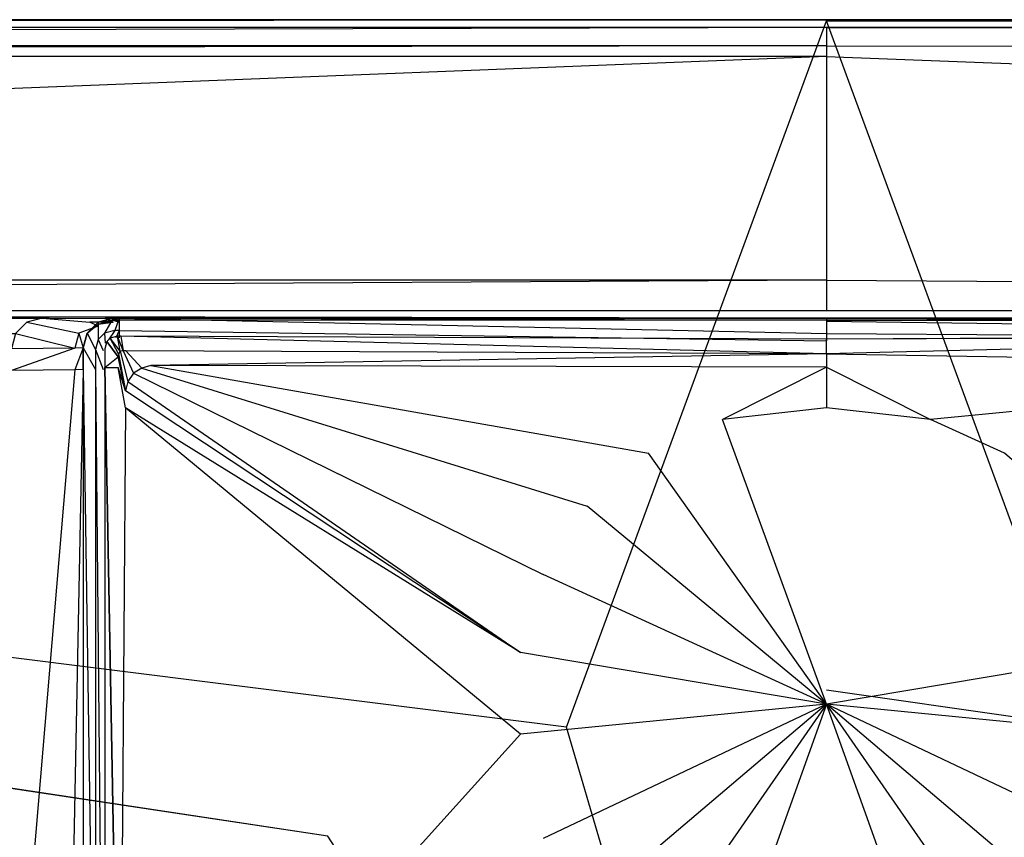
# Model space of a CAD drawing. Extents: x 0 to 1.6, y -0.9 to 0.
# Tile 5 of 8: x 0.69 to 0.82, y -0.11 to 0. Entities that reach past the tile are written whole.
import ezdxf

# ---------------------------------------------------------------- set-up
doc = ezdxf.new("R2010")
doc.units = 0
doc.layers.add('L0_ABDCKG_ABLAUF_N_UDA1690ARA21', color=7, linetype='CONTINUOUS')
doc.layers.add('L1_WANNE_N_UDA1690ARA215V___0__', color=7, linetype='CONTINUOUS')

msp = doc.modelspace()

# ---------------------------------------------------------------- linework, layer by layer
at = {"layer": 'L0_ABDCKG_ABLAUF_N_UDA1690ARA21', "color": 8}
for points, invisible_edges in [([(0.703333, -0.044068, 0.004604), (0.703592, -0.043121, 0.002769), (0.703332, -0.044094, 0.002769), (0.703333, -0.044068, 0.004604)], 13), ([(0.705117, -0.045145, 0.006604), (0.703593, -0.043095, 0.004604), (0.703333, -0.044068, 0.004604), (0.705117, -0.045145, 0.006604)], 14), ([(0.703592, -0.043121, 0.002769), (0.703333, -0.044068, 0.004604), (0.703593, -0.043095, 0.004604), (0.703592, -0.043121, 0.002769)], 14), ([(0.703593, -0.043095, 0.004604), (0.704048, -0.042665, 0.002769), (0.703592, -0.043121, 0.002769), (0.703593, -0.043095, 0.004604)], 13), ([(0.705173, -0.044742, 0.006604), (0.704049, -0.042639, 0.004604), (0.703593, -0.043095, 0.004604), (0.705173, -0.044742, 0.006604)], 14), ([(0.704048, -0.042665, 0.002769), (0.703593, -0.043095, 0.004604), (0.704049, -0.042639, 0.004604), (0.704048, -0.042665, 0.002769)], 14), ([(0.703593, -0.043095, 0.004604), (0.705117, -0.045145, 0.006604), (0.705173, -0.044742, 0.006604), (0.703593, -0.043095, 0.004604)], 14), ([(0.704048, -0.042665, 0.002769), (0.705022, -0.042378, 0.004604), (0.705021, -0.042404, 0.002769), (0.704048, -0.042665, 0.002769)], 13), ([(0.705022, -0.042378, 0.004604), (0.704048, -0.042665, 0.002769), (0.704049, -0.042639, 0.004604), (0.705022, -0.042378, 0.004604)], 14), ([(0.705379, -0.044411, 0.006604), (0.705022, -0.042378, 0.004604), (0.704049, -0.042639, 0.004604), (0.705379, -0.044411, 0.006604)], 14), ([(0.705379, -0.044411, 0.006604), (0.704049, -0.042639, 0.004604), (0.705173, -0.044742, 0.006604), (0.705379, -0.044411, 0.006604)], 14), ([(0.705022, -0.042378, 0.004604), (0.705487, -0.042404, 0.002769), (0.705021, -0.042404, 0.002769), (0.705022, -0.042378, 0.004604)], 13), ([(0.705794, -0.044357, 0.006604), (0.705488, -0.042378, 0.004604), (0.705022, -0.042378, 0.004604), (0.705794, -0.044357, 0.006604)], 13), ([(0.705794, -0.044357, 0.006604), (0.705022, -0.042378, 0.004604), (0.705379, -0.044411, 0.006604), (0.705794, -0.044357, 0.006604)], 14), ([(0.705487, -0.042404, 0.002769), (0.705022, -0.042378, 0.004604), (0.705488, -0.042378, 0.004604), (0.705487, -0.042404, 0.002769)], 14), ([(0.8, -0.042778, 0.004604), (0.705487, -0.042404, 0.002769), (0.705488, -0.042378, 0.004604), (0.8, -0.042778, 0.004604)], 14), ([(0.705487, -0.042404, 0.002769), (0.8, -0.042778, 0.004604), (0.8, -0.042804, 0.002769), (0.705487, -0.042404, 0.002769)], 13), ([(0.705488, -0.042378, 0.004604), (0.705794, -0.044357, 0.006604), (0.706139, -0.044357, 0.006604), (0.705488, -0.042378, 0.004604)], 14), ([(0.705488, -0.042378, 0.004604), (0.8, -0.044757, 0.006604), (0.8, -0.042778, 0.004604), (0.705488, -0.042378, 0.004604)], 13), ([(0.8, -0.044757, 0.006604), (0.705488, -0.042378, 0.004604), (0.706139, -0.044357, 0.006604), (0.8, -0.044757, 0.006604)], 14), ([(0.894513, -0.042404, 0.002769), (0.8, -0.042778, 0.004604), (0.894512, -0.042378, 0.004604), (0.894513, -0.042404, 0.002769)], 14), ([(0.8, -0.044757, 0.006604), (0.894512, -0.042378, 0.004604), (0.8, -0.042778, 0.004604), (0.8, -0.044757, 0.006604)], 13), ([(0.894512, -0.042378, 0.004604), (0.8, -0.044757, 0.006604), (0.893861, -0.044357, 0.006604), (0.894512, -0.042378, 0.004604)], 14), ([(0.8, -0.042778, 0.004604), (0.894513, -0.042404, 0.002769), (0.8, -0.042804, 0.002769), (0.8, -0.042778, 0.004604)], 13), ([(0.703332, -0.044094, 0.002769), (0.703333, -0.046599, 0.004604), (0.703333, -0.044068, 0.004604), (0.703332, -0.044094, 0.002769)], 14), ([(0.703333, -0.046599, 0.004604), (0.703332, -0.044094, 0.002769), (0.703332, -0.046646, 0.002769), (0.703333, -0.046599, 0.004604)], 13), ([(0.703333, -0.046599, 0.004604), (0.705117, -0.045145, 0.006604), (0.703333, -0.044068, 0.004604), (0.703333, -0.046599, 0.004604)], 14), ([(0.706106, -0.04973, 0.006604), (0.705173, -0.044742, 0.006604), (0.705117, -0.045145, 0.006604), (0.706106, -0.04973, 0.006604)], 13), ([(0.706435, -0.048457, 0.006604), (0.705379, -0.044411, 0.006604), (0.705173, -0.044742, 0.006604), (0.706435, -0.048457, 0.006604)], 13), ([(0.705173, -0.044742, 0.006604), (0.706106, -0.04973, 0.006604), (0.706435, -0.048457, 0.006604), (0.705173, -0.044742, 0.006604)], 14), ([(0.707161, -0.047362, 0.006604), (0.705794, -0.044357, 0.006604), (0.705379, -0.044411, 0.006604), (0.707161, -0.047362, 0.006604)], 13), ([(0.705379, -0.044411, 0.006604), (0.706435, -0.048457, 0.006604), (0.707161, -0.047362, 0.006604), (0.705379, -0.044411, 0.006604)], 14), ([(0.708297, -0.046696, 0.006604), (0.706139, -0.044357, 0.006604), (0.705794, -0.044357, 0.006604), (0.708297, -0.046696, 0.006604)], 13), ([(0.705794, -0.044357, 0.006604), (0.707161, -0.047362, 0.006604), (0.708297, -0.046696, 0.006604), (0.705794, -0.044357, 0.006604)], 14), ([(0.706139, -0.044357, 0.006604), (0.708297, -0.046696, 0.006604), (0.709517, -0.046305, 0.006604), (0.706139, -0.044357, 0.006604)], 14), ([(0.709517, -0.046305, 0.006604), (0.8, -0.044757, 0.006604), (0.706139, -0.044357, 0.006604), (0.709517, -0.046305, 0.006604)], 13), ([(0.8, -0.044757, 0.006604), (0.709517, -0.046305, 0.006604), (0.8, -0.046537, 0.006604), (0.8, -0.044757, 0.006604)], 14), ([(0.8, -0.044757, 0.006604), (0.890483, -0.046305, 0.006604), (0.893861, -0.044357, 0.006604), (0.8, -0.044757, 0.006604)], 14), ([(0.890483, -0.046305, 0.006604), (0.8, -0.044757, 0.006604), (0.8, -0.046537, 0.006604), (0.890483, -0.046305, 0.006604)], 13), ([(0.705117, -0.045145, 0.006604), (0.703333, -0.046599, 0.004604), (0.705122, -0.046599, 0.006604), (0.705117, -0.045145, 0.006604)], 13), ([(0.705122, -0.046599, 0.006604), (0.706106, -0.04973, 0.006604), (0.705117, -0.045145, 0.006604), (0.705122, -0.046599, 0.006604)], 13), ([(0.705333, -0.156686, 0.006604), (0.703333, -0.046599, 0.004604), (0.703332, -0.158427, 0.004604), (0.705333, -0.156686, 0.006604)], 14), ([(0.703332, -0.046646, 0.002769), (0.703332, -0.158427, 0.004604), (0.703333, -0.046599, 0.004604), (0.703332, -0.046646, 0.002769)], 14), ([(0.703332, -0.158427, 0.004604), (0.703332, -0.046646, 0.002769), (0.703332, -0.158442, 0.002769), (0.703332, -0.158427, 0.004604)], 13), ([(0.703333, -0.046599, 0.004604), (0.705333, -0.156686, 0.006604), (0.705122, -0.046599, 0.006604), (0.703333, -0.046599, 0.004604)], 14), ([(0.705333, -0.156686, 0.006604), (0.70611, -0.052003, 0.006604), (0.705122, -0.046599, 0.006604), (0.705333, -0.156686, 0.006604)], 13), ([(0.706106, -0.04973, 0.006604), (0.705122, -0.046599, 0.006604), (0.70611, -0.052003, 0.006604), (0.706106, -0.04973, 0.006604)], 14), ([(0.762063, -0.074332, 0.006604), (0.707161, -0.047362, 0.006604), (0.706435, -0.048457, 0.006604), (0.762063, -0.074332, 0.006604)], 13), ([(0.767947, -0.065177, 0.006604), (0.708297, -0.046696, 0.006604), (0.707161, -0.047362, 0.006604), (0.767947, -0.065177, 0.006604)], 13), ([(0.707161, -0.047362, 0.006604), (0.762063, -0.074332, 0.006604), (0.767947, -0.065177, 0.006604), (0.707161, -0.047362, 0.006604)], 14), ([(0.776176, -0.058057, 0.006604), (0.709517, -0.046305, 0.006604), (0.708297, -0.046696, 0.006604), (0.776176, -0.058057, 0.006604)], 13), ([(0.708297, -0.046696, 0.006604), (0.767947, -0.065177, 0.006604), (0.776176, -0.058057, 0.006604), (0.708297, -0.046696, 0.006604)], 14), ([(0.709517, -0.046305, 0.006604), (0.776176, -0.058057, 0.006604), (0.786076, -0.053542, 0.006604), (0.709517, -0.046305, 0.006604)], 14), ([(0.786076, -0.053542, 0.006604), (0.8, -0.046537, 0.006604), (0.709517, -0.046305, 0.006604), (0.786076, -0.053542, 0.006604)], 13), ([(0.8, -0.046537, 0.006604), (0.786076, -0.053542, 0.006604), (0.8, -0.052008, 0.006604), (0.8, -0.046537, 0.006604)], 14), ([(0.8, -0.046537, 0.006604), (0.813924, -0.053542, 0.006604), (0.890483, -0.046305, 0.006604), (0.8, -0.046537, 0.006604)], 14), ([(0.813924, -0.053542, 0.006604), (0.8, -0.046537, 0.006604), (0.8, -0.052008, 0.006604), (0.813924, -0.053542, 0.006604)], 13), ([(0.823824, -0.058057, 0.006604), (0.890483, -0.046305, 0.006604), (0.813924, -0.053542, 0.006604), (0.823824, -0.058057, 0.006604)], 13), ([(0.758998, -0.084774, 0.006604), (0.706435, -0.048457, 0.006604), (0.706106, -0.04973, 0.006604), (0.758998, -0.084774, 0.006604)], 13), ([(0.706435, -0.048457, 0.006604), (0.758998, -0.084774, 0.006604), (0.762063, -0.074332, 0.006604), (0.706435, -0.048457, 0.006604)], 14), ([(0.70611, -0.052003, 0.006604), (0.758998, -0.084774, 0.006604), (0.706106, -0.04973, 0.006604), (0.70611, -0.052003, 0.006604)], 13), ([(0.70611, -0.052003, 0.006604), (0.705333, -0.156686, 0.006604), (0.706588, -0.153768, 0.006604), (0.70611, -0.052003, 0.006604)], 14), ([(0.706588, -0.153768, 0.006604), (0.758998, -0.09569, 0.006604), (0.70611, -0.052003, 0.006604), (0.706588, -0.153768, 0.006604)], 13), ([(0.758998, -0.084774, 0.006604), (0.70611, -0.052003, 0.006604), (0.758998, -0.09569, 0.006604), (0.758998, -0.084774, 0.006604)], 14), ([(0.8, -0.052008, 0.006604), (0.786076, -0.053542, 0.006604), (0.8, -0.091674, 0.006604), (0.8, -0.052008, 0.006604)], 14), ([(0.813924, -0.053542, 0.006604), (0.8, -0.052008, 0.006604), (0.8, -0.091674, 0.006604), (0.813924, -0.053542, 0.006604)], 14), ([(0.8, -0.091674, 0.006604), (0.786076, -0.053542, 0.006604), (0.776176, -0.058057, 0.006604), (0.8, -0.091674, 0.006604)], 14), ([(0.823824, -0.058057, 0.006604), (0.813924, -0.053542, 0.006604), (0.8, -0.091674, 0.006604), (0.823824, -0.058057, 0.006604)], 14), ([(0.8, -0.091674, 0.006604), (0.776176, -0.058057, 0.006604), (0.767947, -0.065177, 0.006604), (0.8, -0.091674, 0.006604)], 14), ([(0.832053, -0.065177, 0.006604), (0.823824, -0.058057, 0.006604), (0.8, -0.091674, 0.006604), (0.832053, -0.065177, 0.006604)], 14), ([(0.8, -0.091674, 0.006604), (0.767947, -0.065177, 0.006604), (0.762063, -0.074332, 0.006604), (0.8, -0.091674, 0.006604)], 14), ([(0.837937, -0.074332, 0.006604), (0.832053, -0.065177, 0.006604), (0.8, -0.091674, 0.006604), (0.837937, -0.074332, 0.006604)], 14), ([(0.8, -0.091674, 0.006604), (0.762063, -0.074332, 0.006604), (0.758998, -0.084774, 0.006604), (0.8, -0.091674, 0.006604)], 14), ([(0.841002, -0.084774, 0.006604), (0.837937, -0.074332, 0.006604), (0.8, -0.091674, 0.006604), (0.841002, -0.084774, 0.006604)], 14), ([(0.8, -0.091674, 0.006604), (0.758998, -0.084774, 0.006604), (0.758998, -0.09569, 0.006604), (0.8, -0.091674, 0.006604)], 14), ([(0.841002, -0.084774, 0.006604), (0.8, -0.091674, 0.006604), (0.841002, -0.09569, 0.006604), (0.841002, -0.084774, 0.006604)], 14), ([(0.8, -0.091674, 0.006604), (0.758998, -0.09569, 0.006604), (0.762068, -0.109684, 0.006604), (0.8, -0.091674, 0.006604)], 14), ([(0.8, -0.091674, 0.006604), (0.762068, -0.109684, 0.006604), (0.767947, -0.118868, 0.006604), (0.8, -0.091674, 0.006604)], 14), ([(0.8, -0.091674, 0.006604), (0.767947, -0.118868, 0.006604), (0.776195, -0.126005, 0.006604), (0.8, -0.091674, 0.006604)], 14), ([(0.8, -0.091674, 0.006604), (0.776195, -0.126005, 0.006604), (0.786099, -0.130523, 0.006604), (0.8, -0.091674, 0.006604)], 14), ([(0.8, -0.091674, 0.006604), (0.786099, -0.130523, 0.006604), (0.8, -0.132053, 0.006604), (0.8, -0.091674, 0.006604)], 14), ([(0.841002, -0.09569, 0.006604), (0.8, -0.091674, 0.006604), (0.837932, -0.109684, 0.006604), (0.841002, -0.09569, 0.006604)], 14), ([(0.813901, -0.130523, 0.006604), (0.8, -0.091674, 0.006604), (0.8, -0.132053, 0.006604), (0.813901, -0.130523, 0.006604)], 14), ([(0.837932, -0.109684, 0.006604), (0.8, -0.091674, 0.006604), (0.832053, -0.118868, 0.006604), (0.837932, -0.109684, 0.006604)], 14), ([(0.832053, -0.118868, 0.006604), (0.8, -0.091674, 0.006604), (0.823805, -0.126005, 0.006604), (0.832053, -0.118868, 0.006604)], 14), ([(0.823805, -0.126005, 0.006604), (0.8, -0.091674, 0.006604), (0.813901, -0.130523, 0.006604), (0.823805, -0.126005, 0.006604)], 14), ([(0.758998, -0.09569, 0.006604), (0.706588, -0.153768, 0.006604), (0.762068, -0.109684, 0.006604), (0.758998, -0.09569, 0.006604)], 14)]:
    msp.add_3dface(points, dxfattribs=dict(at, invisible_edges=invisible_edges))
at = {"layer": 'L1_WANNE_N_UDA1690ARA215V___0__', "color": 8}
for points, invisible_edges in [([(0.009554, -0.001037, 0.013975), (0.8, 0, 0.0115), (0.009419, 0, 0.0115), (0.009554, -0.001037, 0.013975)], 13), ([(0.8, 0, 0.0115), (0.009454, 0, 0.010344), (0.009419, 0, 0.0115), (0.8, 0, 0.0115)], 14), ([(0.8, 0, 0.009683), (0.009747, 0, 0.000751), (0.009454, 0, 0.010344), (0.8, 0, 0.009683)], 14), ([(0.009454, 0, 0.010344), (0.8, 0, 0.0115), (0.8, 0, 0.009683), (0.009454, 0, 0.010344)], 13), ([(0.8, 0, 0.0115), (0.009554, -0.001037, 0.013975), (0.8, -0.001024, 0.013975), (0.8, 0, 0.0115)], 14), ([(0.009747, 0, 0.000751), (0.8, 0), (0.00977, 0), (0.009747, 0, 0.000751)], 13), ([(0.8, 0), (0.009747, 0, 0.000751), (0.8, 0, 0.000703), (0.8, 0)], 14), ([(0.009747, 0, 0.000751), (0.8, 0, 0.009683), (0.8, 0, 0.000703), (0.009747, 0, 0.000751)], 13), ([(0.8, 0), (0.01041, -0.00017), (0.00977, 0), (0.8, 0)], 13), ([(0.01041, -0.00017), (0.8, 0), (0.8, -0.000161), (0.01041, -0.00017)], 14), ([(0.8, 0, 0.000703), (1.59023, 0), (0.8, 0), (0.8, 0, 0.000703)], 13), ([(1.59023, 0), (0.8, 0, 0.000703), (1.590253, 0, 0.000751), (1.59023, 0)], 14), ([(1.59023, 0), (0.8, -0.000161), (0.8, 0), (1.59023, 0)], 13), ([(0.8, -0.000161), (1.59023, 0), (1.58959, -0.00017), (0.8, -0.000161)], 14), ([(0.8, 0, 0.009683), (1.590253, 0, 0.000751), (0.8, 0, 0.000703), (0.8, 0, 0.009683)], 13), ([(1.590253, 0, 0.000751), (0.8, 0, 0.009683), (1.590546, 0, 0.010344), (1.590253, 0, 0.000751)], 14), ([(0.8, -0.001024, 0.013975), (1.590581, 0, 0.0115), (0.8, 0, 0.0115), (0.8, -0.001024, 0.013975)], 13), ([(1.590581, 0, 0.0115), (0.8, -0.001024, 0.013975), (1.590446, -0.001037, 0.013975), (1.590581, 0, 0.0115)], 14), ([(0.8, 0, 0.0115), (1.590546, 0, 0.010344), (0.8, 0, 0.009683), (0.8, 0, 0.0115)], 13), ([(1.590546, 0, 0.010344), (0.8, 0, 0.0115), (1.590581, 0, 0.0115), (1.590546, 0, 0.010344)], 14), ([(0.006603, -0.000196), (0.70662, -0.13231), (0.003554, -0.00104), (0.006603, -0.000196)], 13), ([(0.687606, -0.161808), (0.003554, -0.00104), (0.70662, -0.13231), (0.687606, -0.161808)], 14), ([(0.01041, -0.00017), (0.733199, -0.109348), (0.006603, -0.000196), (0.01041, -0.00017)], 13), ([(0.70662, -0.13231), (0.006603, -0.000196), (0.733199, -0.109348), (0.70662, -0.13231)], 14), ([(0.009876, -0.003498, 0.015), (0.8, -0.001024, 0.013975), (0.009554, -0.001037, 0.013975), (0.009876, -0.003498, 0.015)], 13), ([(0.8, -0.001024, 0.013975), (0.009876, -0.003498, 0.015), (0.8, -0.003498, 0.015), (0.8, -0.001024, 0.013975)], 14), ([(0.8, -0.000161), (0.765189, -0.094782), (0.01041, -0.00017), (0.8, -0.000161)], 13), ([(0.733199, -0.109348), (0.01041, -0.00017), (0.765189, -0.094782), (0.733199, -0.109348)], 14), ([(0.765189, -0.094782), (0.8, -0.000161), (0.8, -0.089792), (0.765189, -0.094782)], 14), ([(0.8, -0.000161), (0.834811, -0.094782), (0.8, -0.089792), (0.8, -0.000161)], 13), ([(0.834811, -0.094782), (0.8, -0.000161), (1.58959, -0.00017), (0.834811, -0.094782)], 14), ([(1.590124, -0.003498, 0.015), (0.8, -0.001024, 0.013975), (0.8, -0.003498, 0.015), (1.590124, -0.003498, 0.015)], 13), ([(0.8, -0.001024, 0.013975), (1.590124, -0.003498, 0.015), (1.590446, -0.001037, 0.013975), (0.8, -0.001024, 0.013975)], 14), ([(0.011404, -0.004916, 0.015), (0.8, -0.003498, 0.015), (0.009876, -0.003498, 0.015), (0.011404, -0.004916, 0.015)], 13), ([(0.8, -0.003498, 0.015), (0.011404, -0.004916, 0.015), (0.8, -0.004916, 0.015), (0.8, -0.003498, 0.015)], 14), ([(1.588596, -0.004916, 0.015), (0.8, -0.003498, 0.015), (0.8, -0.004916, 0.015), (1.588596, -0.004916, 0.015)], 13), ([(0.8, -0.003498, 0.015), (1.588596, -0.004916, 0.015), (1.590124, -0.003498, 0.015), (0.8, -0.003498, 0.015)], 14), ([(0.04371, -0.034909, 0.015), (0.8, -0.004916, 0.015), (0.011404, -0.004916, 0.015), (0.04371, -0.034909, 0.015)], 13), ([(0.8, -0.004916, 0.015), (0.04371, -0.034909, 0.015), (0.8, -0.034909, 0.015), (0.8, -0.004916, 0.015)], 14), ([(1.55629, -0.034909, 0.015), (0.8, -0.004916, 0.015), (0.8, -0.034909, 0.015), (1.55629, -0.034909, 0.015)], 13), ([(0.8, -0.004916, 0.015), (1.55629, -0.034909, 0.015), (1.588596, -0.004916, 0.015), (0.8, -0.004916, 0.015)], 14), ([(0.049166, -0.038904, 0.015), (0.8, -0.034909, 0.015), (0.04371, -0.034909, 0.015), (0.049166, -0.038904, 0.015)], 13), ([(0.8, -0.034909, 0.015), (0.049166, -0.038904, 0.015), (0.8, -0.039007, 0.015), (0.8, -0.034909, 0.015)], 14), ([(1.550834, -0.038904, 0.015), (0.8, -0.034909, 0.015), (0.8, -0.039007, 0.015), (1.550834, -0.038904, 0.015)], 13), ([(0.8, -0.034909, 0.015), (1.550834, -0.038904, 0.015), (1.55629, -0.034909, 0.015), (0.8, -0.034909, 0.015)], 14), ([(0.8, -0.039007, 0.015), (0.049166, -0.038904, 0.015), (0.8, -0.039974, 0.014301), (0.8, -0.039007, 0.015)], 14), ([(0.8, -0.039974, 0.014301), (0.049166, -0.038904, 0.015), (0.091722, -0.039607, 0.014861), (0.8, -0.039974, 0.014301)], 14), ([(1.550834, -0.038904, 0.015), (0.8, -0.039974, 0.014301), (1.508278, -0.039607, 0.014861), (1.550834, -0.038904, 0.015)], 14), ([(1.550834, -0.038904, 0.015), (0.8, -0.039007, 0.015), (0.8, -0.039974, 0.014301), (1.550834, -0.038904, 0.015)], 14), ([(0.091722, -0.039607, 0.014861), (0.8, -0.039974, 0.012843), (0.8, -0.039974, 0.014301), (0.091722, -0.039607, 0.014861)], 14), ([(0.091722, -0.039607, 0.014861), (0.130126, -0.039673, 0.01323), (0.8, -0.039974, 0.012843), (0.091722, -0.039607, 0.014861)], 14), ([(0.694938, -0.039974, 0.005528), (0.127586, -0.039974, 0.013113), (0.124811, -0.040715, 0.013045), (0.694938, -0.039974, 0.005528)], 14), ([(0.694938, -0.039974, 0.005528), (0.124811, -0.040715, 0.013045), (0.692882, -0.040524, 0.005156), (0.694938, -0.039974, 0.005528)], 14), ([(0.124811, -0.040715, 0.013045), (0.691376, -0.042025, 0.005174), (0.692882, -0.040524, 0.005156), (0.124811, -0.040715, 0.013045)], 14), ([(0.695877, -0.03996, 0.00671), (0.130126, -0.039673, 0.01323), (0.127586, -0.039974, 0.013113), (0.695877, -0.03996, 0.00671)], 14), ([(0.127586, -0.039974, 0.013113), (0.694938, -0.039974, 0.005528), (0.695877, -0.03996, 0.00671), (0.127586, -0.039974, 0.013113)], 14), ([(0.130126, -0.039673, 0.01323), (0.8, -0.039974, 0.007258), (0.8, -0.039974, 0.012843), (0.130126, -0.039673, 0.01323)], 14), ([(0.130126, -0.039673, 0.01323), (0.695877, -0.03996, 0.00671), (0.8, -0.039974, 0.007258), (0.130126, -0.039673, 0.01323)], 14), ([(0.699858, -0.041989, 0.00478), (0.692882, -0.040524, 0.005156), (0.691376, -0.042025, 0.005174), (0.699858, -0.041989, 0.00478)], 13), ([(0.701337, -0.040514, 0.004761), (0.694938, -0.039974, 0.005528), (0.692882, -0.040524, 0.005156), (0.701337, -0.040514, 0.004761)], 13), ([(0.692882, -0.040524, 0.005156), (0.699858, -0.041989, 0.00478), (0.701337, -0.040514, 0.004761), (0.692882, -0.040524, 0.005156)], 14), ([(0.694938, -0.039974, 0.005528), (0.704217, -0.039974, 0.005797), (0.695877, -0.03996, 0.00671), (0.694938, -0.039974, 0.005528)], 14), ([(0.694938, -0.039974, 0.005528), (0.701337, -0.040514, 0.004761), (0.703358, -0.039974, 0.005149), (0.694938, -0.039974, 0.005528)], 14), ([(0.704217, -0.039974, 0.005797), (0.694938, -0.039974, 0.005528), (0.703358, -0.039974, 0.005149), (0.704217, -0.039974, 0.005797)], 13), ([(0.8, -0.039974, 0.006197), (0.695877, -0.03996, 0.00671), (0.704217, -0.039974, 0.005797), (0.8, -0.039974, 0.006197)], 13), ([(0.695877, -0.03996, 0.00671), (0.8, -0.039974, 0.006197), (0.8, -0.039974, 0.007258), (0.695877, -0.03996, 0.00671)], 14), ([(0.702443, -0.041051, 0.004597), (0.701337, -0.040514, 0.004761), (0.699858, -0.041989, 0.00478), (0.702443, -0.041051, 0.004597)], 14), ([(0.702459, -0.042827, 0.001841), (0.702443, -0.04051, 0.001492), (0.700976, -0.041973, 0.001492), (0.702459, -0.042827, 0.001841)], 13), ([(0.700976, -0.041973, 0.003365), (0.702443, -0.04051, 0.001492), (0.702443, -0.040781, 0.003346), (0.700976, -0.041973, 0.003365)], 14), ([(0.700976, -0.041973, 0.003365), (0.700976, -0.041973, 0.001492), (0.702443, -0.04051, 0.001492), (0.700976, -0.041973, 0.003365)], 14), ([(0.700976, -0.041973, 0.004616), (0.702443, -0.040781, 0.003346), (0.702443, -0.041051, 0.004597), (0.700976, -0.041973, 0.004616)], 14), ([(0.700976, -0.041973, 0.004616), (0.700976, -0.041973, 0.003365), (0.702443, -0.040781, 0.003346), (0.700976, -0.041973, 0.004616)], 14), ([(0.704448, -0.040516, 0.00458), (0.703358, -0.039974, 0.005149), (0.701337, -0.040514, 0.004761), (0.704448, -0.040516, 0.00458)], 14), ([(0.704448, -0.040516, 0.00458), (0.701337, -0.040514, 0.004761), (0.702443, -0.041051, 0.004597), (0.704448, -0.040516, 0.00458)], 14), ([(0.703299, -0.041988, 0.001841), (0.704448, -0.039974, 0.001492), (0.702443, -0.04051, 0.001492), (0.703299, -0.041988, 0.001841)], 13), ([(0.704448, -0.040245, 0.003334), (0.702443, -0.04051, 0.001492), (0.704448, -0.039974, 0.001492), (0.704448, -0.040245, 0.003334)], 13), ([(0.702443, -0.04051, 0.001492), (0.704448, -0.040245, 0.003334), (0.702443, -0.040781, 0.003346), (0.702443, -0.04051, 0.001492)], 14), ([(0.704448, -0.040516, 0.00458), (0.702443, -0.040781, 0.003346), (0.704448, -0.040245, 0.003334), (0.704448, -0.040516, 0.00458)], 13), ([(0.702443, -0.04051, 0.001492), (0.702459, -0.042827, 0.001841), (0.703299, -0.041988, 0.001841), (0.702443, -0.04051, 0.001492)], 14), ([(0.702443, -0.040781, 0.003346), (0.704448, -0.040516, 0.00458), (0.702443, -0.041051, 0.004597), (0.702443, -0.040781, 0.003346)], 14), ([(0.704448, -0.039974, 0.001492), (0.703299, -0.041988, 0.001841), (0.704666, -0.041623, 0.001841), (0.704448, -0.039974, 0.001492)], 14), ([(0.704217, -0.039974, 0.005797), (0.703358, -0.039974, 0.005149), (0.705271, -0.040516, 0.00458), (0.704217, -0.039974, 0.005797)], 14), ([(0.703358, -0.039974, 0.005149), (0.704448, -0.040516, 0.00458), (0.705271, -0.040516, 0.00458), (0.703358, -0.039974, 0.005149)], 14), ([(0.8, -0.039974, 0.006197), (0.704217, -0.039974, 0.005797), (0.8, -0.040249, 0.004004), (0.8, -0.039974, 0.006197)], 14), ([(0.704217, -0.039974, 0.005797), (0.705271, -0.040516, 0.00458), (0.8, -0.040249, 0.004004), (0.704217, -0.039974, 0.005797)], 14), ([(0.704666, -0.041623, 0.001841), (0.705271, -0.039974, 0.001492), (0.704448, -0.039974, 0.001492), (0.704666, -0.041623, 0.001841)], 13), ([(0.705271, -0.040245, 0.003334), (0.704448, -0.039974, 0.001492), (0.705271, -0.039974, 0.001492), (0.705271, -0.040245, 0.003334)], 13), ([(0.704448, -0.039974, 0.001492), (0.705271, -0.040245, 0.003334), (0.704448, -0.040245, 0.003334), (0.704448, -0.039974, 0.001492)], 14), ([(0.705271, -0.040516, 0.00458), (0.704448, -0.040245, 0.003334), (0.705271, -0.040245, 0.003334), (0.705271, -0.040516, 0.00458)], 13), ([(0.704448, -0.040245, 0.003334), (0.705271, -0.040516, 0.00458), (0.704448, -0.040516, 0.00458), (0.704448, -0.040245, 0.003334)], 14), ([(0.705271, -0.039974, 0.001492), (0.704666, -0.041623, 0.001841), (0.705268, -0.041623, 0.001841), (0.705271, -0.039974, 0.001492)], 14), ([(0.8, -0.042023, 0.001841), (0.705271, -0.039974, 0.001492), (0.705268, -0.041623, 0.001841), (0.8, -0.042023, 0.001841)], 13), ([(0.705271, -0.039974, 0.001492), (0.8, -0.042023, 0.001841), (0.8, -0.040374, 0.001492), (0.705271, -0.039974, 0.001492)], 14), ([(0.705271, -0.040245, 0.003334), (0.705271, -0.039974, 0.001492), (0.8, -0.040311, 0.003046), (0.705271, -0.040245, 0.003334)], 14), ([(0.8, -0.040311, 0.003046), (0.705271, -0.039974, 0.001492), (0.8, -0.040374, 0.001492), (0.8, -0.040311, 0.003046)], 14), ([(0.705271, -0.040516, 0.00458), (0.705271, -0.040245, 0.003334), (0.8, -0.040249, 0.004004), (0.705271, -0.040516, 0.00458)], 14), ([(0.8, -0.040249, 0.004004), (0.705271, -0.040245, 0.003334), (0.8, -0.040311, 0.003046), (0.8, -0.040249, 0.004004)], 14), ([(1.508278, -0.039607, 0.014861), (0.8, -0.039974, 0.012843), (1.469874, -0.039673, 0.01323), (1.508278, -0.039607, 0.014861)], 14), ([(1.508278, -0.039607, 0.014861), (0.8, -0.039974, 0.014301), (0.8, -0.039974, 0.012843), (1.508278, -0.039607, 0.014861)], 14), ([(1.469874, -0.039673, 0.01323), (0.8, -0.039974, 0.007258), (0.904123, -0.03996, 0.00671), (1.469874, -0.039673, 0.01323)], 14), ([(1.469874, -0.039673, 0.01323), (0.8, -0.039974, 0.012843), (0.8, -0.039974, 0.007258), (1.469874, -0.039673, 0.01323)], 14), ([(0.904123, -0.03996, 0.00671), (0.8, -0.039974, 0.006197), (0.895783, -0.039974, 0.005797), (0.904123, -0.03996, 0.00671)], 13), ([(0.8, -0.039974, 0.006197), (0.904123, -0.03996, 0.00671), (0.8, -0.039974, 0.007258), (0.8, -0.039974, 0.006197)], 14), ([(0.8, -0.040374, 0.001492), (0.894732, -0.041623, 0.001841), (0.894728, -0.039974, 0.001492), (0.8, -0.040374, 0.001492)], 14), ([(0.895783, -0.039974, 0.005797), (0.8, -0.040249, 0.004004), (0.894728, -0.040516, 0.00458), (0.895783, -0.039974, 0.005797)], 14), ([(0.8, -0.039974, 0.006197), (0.8, -0.040249, 0.004004), (0.895783, -0.039974, 0.005797), (0.8, -0.039974, 0.006197)], 14), ([(0.8, -0.040311, 0.003046), (0.8, -0.040374, 0.001492), (0.894728, -0.039974, 0.001492), (0.8, -0.040311, 0.003046)], 14), ([(0.894728, -0.040245, 0.003334), (0.8, -0.040311, 0.003046), (0.894728, -0.039974, 0.001492), (0.894728, -0.040245, 0.003334)], 14), ([(0.8, -0.040249, 0.004004), (0.8, -0.040311, 0.003046), (0.894728, -0.040245, 0.003334), (0.8, -0.040249, 0.004004)], 14), ([(0.894728, -0.040516, 0.00458), (0.8, -0.040249, 0.004004), (0.894728, -0.040245, 0.003334), (0.894728, -0.040516, 0.00458)], 14), ([(0.894732, -0.041623, 0.001841), (0.8, -0.040374, 0.001492), (0.8, -0.042023, 0.001841), (0.894732, -0.041623, 0.001841)], 13), ([(0.699317, -0.044003, 0.004797), (0.691376, -0.042025, 0.005174), (0.690825, -0.044075, 0.00519), (0.699317, -0.044003, 0.004797)], 13), ([(0.691376, -0.042025, 0.005174), (0.699317, -0.044003, 0.004797), (0.699858, -0.041989, 0.00478), (0.691376, -0.042025, 0.005174)], 14), ([(0.700438, -0.043972, 0.004633), (0.699858, -0.041989, 0.00478), (0.699317, -0.044003, 0.004797), (0.700438, -0.043972, 0.004633)], 13), ([(0.702443, -0.041051, 0.004597), (0.699858, -0.041989, 0.00478), (0.700976, -0.041973, 0.004616), (0.702443, -0.041051, 0.004597)], 14), ([(0.699858, -0.041989, 0.00478), (0.700438, -0.043972, 0.004633), (0.700976, -0.041973, 0.004616), (0.699858, -0.041989, 0.00478)], 14), ([(0.702093, -0.044189, 0.001841), (0.700976, -0.041973, 0.001492), (0.700438, -0.043972, 0.001492), (0.702093, -0.044189, 0.001841)], 13), ([(0.700976, -0.041973, 0.001492), (0.700438, -0.043972, 0.003387), (0.700438, -0.043972, 0.001492), (0.700976, -0.041973, 0.001492)], 13), ([(0.700438, -0.043972, 0.003387), (0.700976, -0.041973, 0.001492), (0.700976, -0.041973, 0.003365), (0.700438, -0.043972, 0.003387)], 14), ([(0.700438, -0.043972, 0.003387), (0.700976, -0.041973, 0.004616), (0.700438, -0.043972, 0.004633), (0.700438, -0.043972, 0.003387)], 13), ([(0.700976, -0.041973, 0.004616), (0.700438, -0.043972, 0.003387), (0.700976, -0.041973, 0.003365), (0.700976, -0.041973, 0.004616)], 14), ([(0.700976, -0.041973, 0.001492), (0.702093, -0.044189, 0.001841), (0.702459, -0.042827, 0.001841), (0.700976, -0.041973, 0.001492)], 14), ([(0.703367, -0.04335, 0.002769), (0.703299, -0.041988, 0.001841), (0.702459, -0.042827, 0.001841), (0.703367, -0.04335, 0.002769)], 13), ([(0.703824, -0.042894, 0.002769), (0.704666, -0.041623, 0.001841), (0.703299, -0.041988, 0.001841), (0.703824, -0.042894, 0.002769)], 13), ([(0.703299, -0.041988, 0.001841), (0.703367, -0.04335, 0.002769), (0.703824, -0.042894, 0.002769), (0.703299, -0.041988, 0.001841)], 14), ([(0.704666, -0.041623, 0.001841), (0.703824, -0.042894, 0.002769), (0.704799, -0.042634, 0.002769), (0.704666, -0.041623, 0.001841)], 14), ([(0.704799, -0.042634, 0.002769), (0.705268, -0.041623, 0.001841), (0.704666, -0.041623, 0.001841), (0.704799, -0.042634, 0.002769)], 13), ([(0.705268, -0.041623, 0.001841), (0.704799, -0.042634, 0.002769), (0.705266, -0.042634, 0.002769), (0.705268, -0.041623, 0.001841)], 14), ([(0.8, -0.043033, 0.002769), (0.705268, -0.041623, 0.001841), (0.705266, -0.042634, 0.002769), (0.8, -0.043033, 0.002769)], 13), ([(0.705268, -0.041623, 0.001841), (0.8, -0.043033, 0.002769), (0.8, -0.042023, 0.001841), (0.705268, -0.041623, 0.001841)], 14), ([(0.8, -0.042023, 0.001841), (0.894734, -0.042634, 0.002769), (0.894732, -0.041623, 0.001841), (0.8, -0.042023, 0.001841)], 14), ([(0.894734, -0.042634, 0.002769), (0.8, -0.042023, 0.001841), (0.8, -0.043033, 0.002769), (0.894734, -0.042634, 0.002769)], 13), ([(0.703106, -0.044322, 0.002769), (0.702459, -0.042827, 0.001841), (0.702093, -0.044189, 0.001841), (0.703106, -0.044322, 0.002769)], 13), ([(0.702459, -0.042827, 0.001841), (0.703106, -0.044322, 0.002769), (0.703367, -0.04335, 0.002769), (0.702459, -0.042827, 0.001841)], 14), ([(0.690825, -0.046974, 0.005227), (0.699317, -0.044003, 0.004797), (0.690825, -0.044075, 0.00519), (0.690825, -0.046974, 0.005227)], 13), ([(0.699317, -0.044003, 0.004797), (0.690825, -0.046974, 0.005227), (0.699317, -0.046904, 0.004835), (0.699317, -0.044003, 0.004797)], 14), ([(0.699317, -0.046904, 0.004835), (0.700438, -0.043972, 0.004633), (0.699317, -0.044003, 0.004797), (0.699317, -0.046904, 0.004835)], 13), ([(0.700438, -0.043972, 0.004633), (0.699317, -0.046904, 0.004835), (0.700438, -0.046873, 0.004672), (0.700438, -0.043972, 0.004633)], 14), ([(0.702093, -0.046873, 0.001841), (0.700438, -0.043972, 0.001492), (0.700438, -0.046873, 0.001492), (0.702093, -0.046873, 0.001841)], 13), ([(0.700438, -0.043972, 0.001492), (0.702093, -0.046873, 0.001841), (0.702093, -0.044189, 0.001841), (0.700438, -0.043972, 0.001492)], 14), ([(0.700438, -0.043972, 0.003387), (0.700438, -0.046873, 0.004672), (0.700438, -0.046873, 0.003426), (0.700438, -0.043972, 0.003387)], 13), ([(0.700438, -0.046873, 0.004672), (0.700438, -0.043972, 0.003387), (0.700438, -0.043972, 0.004633), (0.700438, -0.046873, 0.004672)], 14), ([(0.700438, -0.043972, 0.001492), (0.700438, -0.046873, 0.003426), (0.700438, -0.046873, 0.001492), (0.700438, -0.043972, 0.001492)], 13), ([(0.700438, -0.046873, 0.003426), (0.700438, -0.043972, 0.001492), (0.700438, -0.043972, 0.003387), (0.700438, -0.046873, 0.003426)], 14), ([(0.703106, -0.046873, 0.002769), (0.702093, -0.044189, 0.001841), (0.702093, -0.046873, 0.001841), (0.703106, -0.046873, 0.002769)], 13), ([(0.702093, -0.044189, 0.001841), (0.703106, -0.046873, 0.002769), (0.703106, -0.044322, 0.002769), (0.702093, -0.044189, 0.001841)], 14), ([(0.699317, -0.046904, 0.004835), (0.690825, -0.046974, 0.005227), (0.689794, -0.159637, 0.006596), (0.699317, -0.046904, 0.004835)], 14), ([(0.699317, -0.046904, 0.004835), (0.689794, -0.159637, 0.006596), (0.698244, -0.158732, 0.006256), (0.699317, -0.046904, 0.004835)], 14), ([(0.700438, -0.046873, 0.004672), (0.699317, -0.046904, 0.004835), (0.698244, -0.158732, 0.006256), (0.700438, -0.046873, 0.004672)], 14), ([(0.700438, -0.046873, 0.004672), (0.698244, -0.158732, 0.006256), (0.700438, -0.158947, 0.006175), (0.700438, -0.046873, 0.004672)], 14), ([(0.702093, -0.15873, 0.001841), (0.700438, -0.046873, 0.001492), (0.700438, -0.158947, 0.001492), (0.702093, -0.15873, 0.001841)], 13), ([(0.700438, -0.046873, 0.001492), (0.702093, -0.15873, 0.001841), (0.702093, -0.046873, 0.001841), (0.700438, -0.046873, 0.001492)], 14), ([(0.700438, -0.158947, 0.004929), (0.700438, -0.046873, 0.004672), (0.700438, -0.158947, 0.006175), (0.700438, -0.158947, 0.004929)], 13), ([(0.700438, -0.046873, 0.004672), (0.700438, -0.158947, 0.004929), (0.700438, -0.046873, 0.003426), (0.700438, -0.046873, 0.004672)], 14), ([(0.700438, -0.158947, 0.001492), (0.700438, -0.046873, 0.003426), (0.700438, -0.158947, 0.004929), (0.700438, -0.158947, 0.001492)], 13), ([(0.700438, -0.046873, 0.003426), (0.700438, -0.158947, 0.001492), (0.700438, -0.046873, 0.001492), (0.700438, -0.046873, 0.003426)], 14), ([(0.703106, -0.158597, 0.002769), (0.702093, -0.046873, 0.001841), (0.702093, -0.15873, 0.001841), (0.703106, -0.158597, 0.002769)], 13), ([(0.702093, -0.046873, 0.001841), (0.703106, -0.158597, 0.002769), (0.703106, -0.046873, 0.002769), (0.702093, -0.046873, 0.001841)], 14), ([(0.8, -0.212984), (0.765189, -0.094782), (0.8, -0.089792), (0.8, -0.212984)], 14), ([(0.834811, -0.094782), (0.8, -0.212984), (0.8, -0.089792), (0.834811, -0.094782)], 14), ([(0.8, -0.212984), (0.733199, -0.109348), (0.765189, -0.094782), (0.8, -0.212984)], 14), ([(0.866801, -0.109348), (0.8, -0.212984), (0.834811, -0.094782), (0.866801, -0.109348)], 14), ([(0.8, -0.212984), (0.70662, -0.13231), (0.733199, -0.109348), (0.8, -0.212984)], 14), ([(0.89338, -0.13231), (0.8, -0.212984), (0.866801, -0.109348), (0.89338, -0.13231)], 14)]:
    msp.add_3dface(points, dxfattribs=dict(at, invisible_edges=invisible_edges))

doc.saveas('drawing.dxf')
